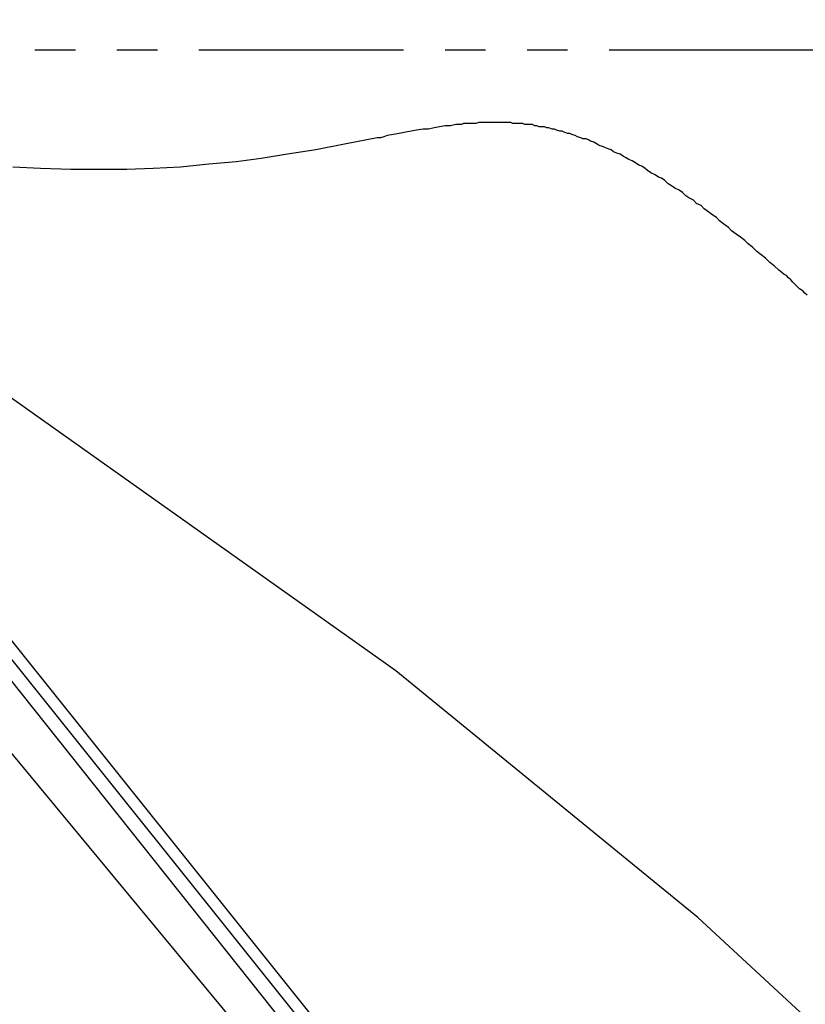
# Model space of a CAD drawing. Header units: feet. Extents: x -79 to 198, y -22 to 181.
# Tile 255 of 256: x 108 to 118, y 149 to 161. Entities that reach past the tile are written whole.
import ezdxf

# ---------------------------------------------------------------- set-up
doc = ezdxf.new("R2010")
doc.units = ezdxf.units.FT
doc.layers.add('A-AREA-UNIDAD', color=30, linetype='CONTINUOUS')
doc.layers.add('A-LINEA', color=7, linetype='CONTINUOUS')

msp = doc.modelspace()

# ---------------------------------------------------------------- linework, layer by layer
at = {"layer": 'A-AREA-UNIDAD'}
msp.add_lwpolyline([(130.56, 133.7422), (125.872, 140.0889), (120.192, 146.3289), (116.56, 149.6889), (112.88, 152.6933), (107.968, 156.1778), (103.008, 159.0578), (102.96, 159.3778), (101.52, 160.1422), (101.12, 160.1422), (101.088, 160.3733), (99.52, 161.1378), (97.28, 161.9378), (96, 162.0089), (95.28, 161.8489), (92.96, 160.8533), (91.12, 160.3733), (91.072, 159.9822), (88.448, 159.9822), (80.832, 159.3422), (73.312, 158.0622), (66.368, 156.3022)], dxfattribs=at)
at = {"layer": 'A-LINEA'}
for p, q in [((140.7504, 112.4542), (100.776, 160.6287)), ((108.9733, 160.2578), (108.48, 160.2578)), ((109.9733, 160.2578), (109.48, 160.2578)), ((112.9733, 160.2578), (110.48, 160.2578)), ((113.9733, 160.2578), (113.48, 160.2578)), ((114.9733, 160.2578), (114.48, 160.2578)), ((117.9733, 160.2578), (115.48, 160.2578)), ((140.7504, 112.4542), (103.1232, 159.3849)), ((140.7504, 112.4542), (103.1232, 159.3849)), ((140.5969, 112.4055), (103.0856, 159.2112)), ((140.277, 112.3118), (103.3057, 158.7075))]:
    msp.add_line(p, q, dxfattribs=at)
msp.add_lwpolyline([(117.8933, 157.2711), (117.8667, 157.2978), (117.84, 157.3244), (117.8, 157.3511), (117.7733, 157.3778), (117.7467, 157.4044), (117.72, 157.4311), (117.6933, 157.4578), (117.6667, 157.4844), (117.64, 157.5111), (117.6133, 157.5244), (117.5867, 157.5511), (117.5467, 157.5778), (117.4933, 157.6311), (117.44, 157.6711), (117.3867, 157.7244), (117.3333, 157.7644), (117.28, 157.8044), (117.2267, 157.8578), (117.1733, 157.8978), (117.1333, 157.9378), (117.08, 157.9778), (117.0267, 158.0178), (116.9733, 158.0578), (116.9333, 158.0978), (116.88, 158.1378), (116.8267, 158.1778), (116.7867, 158.2178), (116.7333, 158.2578), (116.6933, 158.2844), (116.64, 158.3244), (116.6, 158.3644), (116.5467, 158.3911), (116.5067, 158.4311), (116.4533, 158.4578), (116.4133, 158.4844), (116.3733, 158.5244), (116.3333, 158.5511), (116.28, 158.5778), (116.24, 158.6044), (116.2, 158.6311), (116.16, 158.6711), (116.12, 158.6978), (116.08, 158.7111), (116.04, 158.7378), (115.9867, 158.7644), (115.9467, 158.7911), (115.92, 158.8178), (115.88, 158.8444), (115.84, 158.8578), (115.8, 158.8844), (115.76, 158.9111), (115.72, 158.9244), (115.68, 158.9511), (115.6533, 158.9644), (115.6133, 158.9911), (115.5733, 159.0044), (115.5333, 159.0178), (115.5067, 159.0444), (115.4667, 159.0578), (115.4267, 159.0711), (115.4, 159.0844), (115.36, 159.0978), (115.3333, 159.1111), (115.2933, 159.1378), (115.2533, 159.1511), (115.2267, 159.1644), (115.2, 159.1778), (115.16, 159.1778), (115.1333, 159.1911), (115.0933, 159.2044), (115.0667, 159.2178), (115.0267, 159.2311), (115, 159.2444), (114.9733, 159.2444), (114.9333, 159.2578), (114.9067, 159.2711), (114.88, 159.2711), (114.84, 159.2844), (114.8133, 159.2978), (114.7867, 159.2978), (114.7467, 159.3111), (114.72, 159.3111), (114.6933, 159.3244), (114.6667, 159.3244), (114.6267, 159.3244), (114.6, 159.3378), (114.5733, 159.3378), (114.5467, 159.3511), (114.52, 159.3511), (114.48, 159.3511), (114.4533, 159.3511), (114.4267, 159.3644), (114.4, 159.3644), (114.3733, 159.3644), (114.3333, 159.3644), (114.3067, 159.3644), (114.28, 159.3778), (114.2533, 159.3778), (114.2133, 159.3778), (114.1867, 159.3778), (114.16, 159.3778), (114.1333, 159.3778), (114.1067, 159.3778), (114.0667, 159.3778), (114.04, 159.3778), (114.0133, 159.3778), (113.9867, 159.3778), (113.9467, 159.3778), (113.92, 159.3778), (113.8933, 159.3778), (113.8533, 159.3644), (113.8267, 159.3644), (113.8, 159.3644), (113.7733, 159.3644), (113.7333, 159.3644), (113.7067, 159.3644), (113.68, 159.3511), (113.6133, 159.3511), (113.5467, 159.3378), (113.48, 159.3378), (113.4133, 159.3244), (113.3467, 159.3111), (113.28, 159.2978), (113.2133, 159.2978), (113.1333, 159.2844), (113.0667, 159.2711), (113, 159.2578), (112.92, 159.2444), (112.8533, 159.2311), (112.7733, 159.2178), (112.7333, 159.2044), (112.6933, 159.1911), (112.6533, 159.1911), (112.2533, 159.1111), (111.9067, 159.0444), (111.56, 158.9911), (111.24, 158.9378), (110.9333, 158.8978), (110.6, 158.8711), (110.2533, 158.8311), (109.92, 158.8178), (109.6, 158.8044), (109.2667, 158.8044), (108.92, 158.8044), (108.5467, 158.8178), (108.2133, 158.8311)], dxfattribs=at)

doc.saveas('drawing.dxf')
